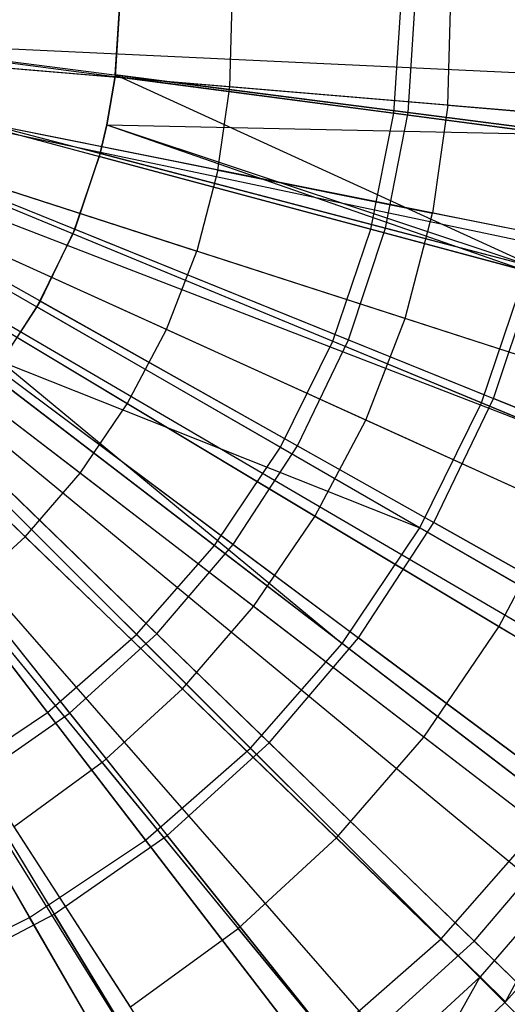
# Model space of a CAD drawing. Extents: x 0.2 to 40.1, y -6.7 to 6.7.
# Tile 213 of 256: x 16.367 to 16.675, y 2.757 to 3.378. Entities that reach past the tile are written whole.
import ezdxf

# ---------------------------------------------------------------- set-up
doc = ezdxf.new("R2010")
doc.units = 0
doc.header["$MEASUREMENT"] = 0
doc.layers.get('0').update_dxf_attribs({"color": 13, "linetype": 'CONTINUOUS'})

# ---------------------------------------------------------------- blocks, each defined once
blk = doc.blocks.new('SNOWBALL_XIV_PM3_STL')
at = {"color": 0}
for p, q in [((16.43092, 3.39359, 12.10744), (16.42756, 3.34224, 12.10744)), ((16.43092, 3.39359, 12.10744), (16.42756, 3.34224, 12.10744)), ((16.43092, 3.39359, 12.17175), (16.42769, 3.34329, 12.17175)), ((16.42769, 3.34329, 12.17175), (16.43092, 3.39359, 12.10744)), ((16.43092, 3.39359, 12.17175), (16.42769, 3.34329, 12.17175)), ((16.42769, 3.34329, 12.17175), (16.43092, 3.39359, 12.10744)), ((16.60336, 3.3191, 7.61917), (16.60824, 3.39359, 7.61917)), ((16.60336, 3.3191, 7.61917), (16.60824, 3.39359, 7.61917)), ((16.61233, 3.31948, 7.55251), (16.61708, 3.39359, 7.55251)), ((16.61233, 3.31948, 7.55251), (16.61708, 3.39359, 7.55251)), ((16.49989, 3.33569, 12.21476), (16.50131, 3.38864, 12.21476)), ((16.49989, 3.33569, 12.21476), (16.50131, 3.38864, 12.21476)), ((16.63746, 3.32411, 12.17293), (16.63931, 3.39282, 12.17293)), ((16.63746, 3.32411, 12.17293), (16.63931, 3.39282, 12.17293)), ((16.92243, 3.33331, 12.0589), (16.21651, 3.36626, 12.27543)), ((16.92243, 3.33331, 12.0589), (16.21651, 3.36626, 12.27543)), ((16.92027, 3.3003, 12.0589), (16.21607, 3.35958, 12.27543)), ((16.92027, 3.3003, 12.0589), (16.21607, 3.35958, 12.27543)), ((16.32355, 3.35594, 7.55158), (16.60336, 3.3191, 7.61917)), ((16.32355, 3.35594, 7.55158), (16.60336, 3.3191, 7.61917)), ((16.32717, 3.35625, 7.49844), (16.61233, 3.31948, 7.55251)), ((16.32717, 3.35625, 7.49844), (16.61233, 3.31948, 7.55251)), ((16.49989, 3.33569, 12.21476), (16.35932, 3.34752, 12.24897)), ((16.49989, 3.33569, 12.21476), (16.35932, 3.34752, 12.24897)), ((16.90435, 3.1919, 12.0589), (16.21285, 3.33766, 12.27543)), ((16.90435, 3.1919, 12.0589), (16.21285, 3.33766, 12.27543)), ((16.90605, 3.20016, 12.0589), (16.21319, 3.33933, 12.27543)), ((16.90605, 3.20016, 12.0589), (16.21319, 3.33933, 12.27543)), ((16.42769, 3.34329, 12.17175), (16.42233, 3.3118, 12.17175)), ((16.42769, 3.34329, 12.17175), (16.42233, 3.3118, 12.17175)), ((16.42233, 3.3118, 12.17175), (16.42756, 3.34224, 12.10744)), ((16.42756, 3.34224, 12.10744), (16.42233, 3.3118, 12.10744)), ((16.42233, 3.3118, 12.17175), (16.42756, 3.34224, 12.10744)), ((16.42756, 3.34224, 12.10744), (16.42233, 3.3118, 12.10744)), ((16.42769, 3.34329, 12.17175), (16.42756, 3.34224, 12.10744)), ((16.42769, 3.34329, 12.17175), (16.42756, 3.34224, 12.10744)), ((16.70398, 3.30585, 12.02693), (16.42756, 3.34224, 12.10744)), ((16.70398, 3.30585, 12.02693), (16.42756, 3.34224, 12.10744)), ((16.69364, 3.22154, 12.10527), (16.42769, 3.34329, 12.17175)), ((16.71026, 3.30685, 12.10527), (16.42769, 3.34329, 12.17175)), ((16.69364, 3.22154, 12.10527), (16.42769, 3.34329, 12.17175)), ((16.71026, 3.30685, 12.10527), (16.42769, 3.34329, 12.17175)), ((16.49244, 3.28324, 12.21476), (16.49989, 3.33569, 12.21476)), ((16.49244, 3.28324, 12.21476), (16.49989, 3.33569, 12.21476)), ((16.63746, 3.32411, 12.17293), (16.49989, 3.33569, 12.21476)), ((16.63746, 3.32411, 12.17293), (16.49989, 3.33569, 12.21476)), ((16.8805, 3.1023, 12.0589), (16.20803, 3.31954, 12.27543)), ((16.8805, 3.1023, 12.0589), (16.20803, 3.31954, 12.27543)), ((16.31619, 3.31893, 7.55158), (16.58879, 3.24589, 7.61917)), ((16.31619, 3.31893, 7.55158), (16.58879, 3.24589, 7.61917)), ((16.32002, 3.31952, 7.49844), (16.59813, 3.24659, 7.55251)), ((16.32002, 3.31952, 7.49844), (16.59813, 3.24659, 7.55251)), ((16.58879, 3.24589, 7.61917), (16.60336, 3.3191, 7.61917)), ((16.58879, 3.24589, 7.61917), (16.60336, 3.3191, 7.61917)), ((16.59813, 3.24659, 7.55251), (16.61233, 3.31948, 7.55251)), ((16.59813, 3.24659, 7.55251), (16.61233, 3.31948, 7.55251)), ((16.60336, 3.3191, 7.61917), (16.87262, 3.28365, 7.72144)), ((16.60336, 3.3191, 7.61917), (16.87262, 3.28365, 7.72144)), ((16.61233, 3.31948, 7.55251), (16.88867, 3.28385, 7.64171)), ((16.61233, 3.31948, 7.55251), (16.88867, 3.28385, 7.64171)), ((16.63746, 3.32411, 12.17293), (16.62779, 3.25605, 12.17293)), ((16.63746, 3.32411, 12.17293), (16.62779, 3.25605, 12.17293)), ((16.63746, 3.32411, 12.17293), (16.77227, 3.31276, 12.12346)), ((16.63746, 3.32411, 12.17293), (16.77227, 3.31276, 12.12346)), ((16.86382, 3.05523, 12.0589), (16.20465, 3.31002, 12.27543)), ((16.86382, 3.05523, 12.0589), (16.20465, 3.31002, 12.27543)), ((16.49244, 3.28324, 12.21476), (16.35414, 3.31102, 12.24897)), ((16.49244, 3.28324, 12.21476), (16.35414, 3.31102, 12.24897)), ((16.42233, 3.3118, 12.10744), (16.41752, 3.29178, 12.10744)), ((16.42233, 3.3118, 12.10744), (16.41752, 3.29178, 12.10744)), ((16.42233, 3.3118, 12.17175), (16.41806, 3.29381, 12.17175)), ((16.41806, 3.29381, 12.17175), (16.42233, 3.3118, 12.10744)), ((16.42233, 3.3118, 12.17175), (16.41806, 3.29381, 12.17175)), ((16.41806, 3.29381, 12.17175), (16.42233, 3.3118, 12.10744)), ((16.42233, 3.3118, 12.17175), (16.69364, 3.22154, 12.10527)), ((16.42233, 3.3118, 12.17175), (16.69364, 3.22154, 12.10527)), ((16.42233, 3.3118, 12.17175), (16.42233, 3.3118, 12.10744)), ((16.42233, 3.3118, 12.10744), (16.68683, 3.21962, 12.02693)), ((16.42233, 3.3118, 12.10744), (16.70398, 3.30585, 12.02693)), ((16.42233, 3.3118, 12.10744), (16.68683, 3.21962, 12.02693)), ((16.42233, 3.3118, 12.10744), (16.70398, 3.30585, 12.02693)), ((16.42233, 3.3118, 12.17175), (16.42233, 3.3118, 12.10744)), ((16.84397, 3.00799, 12.0589), (16.20064, 3.30047, 12.27543)), ((16.84397, 3.00799, 12.0589), (16.20064, 3.30047, 12.27543)), ((16.41806, 3.29381, 12.17175), (16.40217, 3.24597, 12.17175)), ((16.41806, 3.29381, 12.17175), (16.40217, 3.24597, 12.17175)), ((16.41806, 3.29381, 12.17175), (16.41752, 3.29178, 12.10744)), ((16.41806, 3.29381, 12.17175), (16.41752, 3.29178, 12.10744)), ((16.41806, 3.29381, 12.17175), (16.69364, 3.22154, 12.10527)), ((16.41806, 3.29381, 12.17175), (16.69364, 3.22154, 12.10527)), ((16.41752, 3.29178, 12.10744), (16.40098, 3.24306, 12.10744)), ((16.41752, 3.29178, 12.10744), (16.40098, 3.24306, 12.10744)), ((16.40217, 3.24597, 12.17175), (16.41752, 3.29178, 12.10744)), ((16.40217, 3.24597, 12.17175), (16.41752, 3.29178, 12.10744)), ((16.68683, 3.21962, 12.02693), (16.41752, 3.29178, 12.10744)), ((16.68683, 3.21962, 12.02693), (16.41752, 3.29178, 12.10744)), ((16.79692, 2.91846, 12.0589), (16.19113, 3.28236, 12.27543)), ((16.79692, 2.91846, 12.0589), (16.19113, 3.28236, 12.27543)), ((16.80188, 2.92682, 12.0589), (16.19213, 3.28406, 12.27543)), ((16.80188, 2.92682, 12.0589), (16.19213, 3.28406, 12.27543)), ((16.30406, 3.2832, 7.55158), (16.5648, 3.1752, 7.61917)), ((16.30406, 3.2832, 7.55158), (16.5648, 3.1752, 7.61917)), ((16.30822, 3.28401, 7.49844), (16.57473, 3.17611, 7.55251)), ((16.30822, 3.28401, 7.49844), (16.57473, 3.17611, 7.55251)), ((16.49244, 3.28324, 12.21476), (16.47906, 3.23199, 12.21476)), ((16.49244, 3.28324, 12.21476), (16.47906, 3.23199, 12.21476)), ((16.49244, 3.28324, 12.21476), (16.62779, 3.25605, 12.17293)), ((16.49244, 3.28324, 12.21476), (16.62779, 3.25605, 12.17293)), ((16.34482, 3.27535, 12.24897), (16.47906, 3.23199, 12.21476)), ((16.34482, 3.27535, 12.24897), (16.47906, 3.23199, 12.21476)), ((16.73997, 2.83487, 12.0589), (16.17961, 3.26546, 12.27543)), ((16.73997, 2.83487, 12.0589), (16.17961, 3.26546, 12.27543)), ((16.72016, 2.81002, 12.0589), (16.1756, 3.26044, 12.27543)), ((16.72016, 2.81002, 12.0589), (16.1756, 3.26044, 12.27543)), ((16.29199, 3.2503, 7.49844), (16.54251, 3.10921, 7.55251)), ((16.29199, 3.2503, 7.49844), (16.54251, 3.10921, 7.55251)), ((16.61043, 3.18955, 12.17293), (16.62779, 3.25605, 12.17293)), ((16.61043, 3.18955, 12.17293), (16.62779, 3.25605, 12.17293)), ((16.76044, 3.22941, 12.12346), (16.62779, 3.25605, 12.17293)), ((16.76044, 3.22941, 12.12346), (16.62779, 3.25605, 12.17293)), ((16.67387, 2.75832, 12.0589), (16.16624, 3.24998, 12.27543)), ((16.67387, 2.75832, 12.0589), (16.16624, 3.24998, 12.27543)), ((16.28737, 3.24936, 7.55158), (16.53178, 3.10825, 7.61917)), ((16.28737, 3.24936, 7.55158), (16.53178, 3.10825, 7.61917)), ((16.40217, 3.24597, 12.17175), (16.38031, 3.20056, 12.17175)), ((16.40217, 3.24597, 12.17175), (16.38031, 3.20056, 12.17175)), ((16.40217, 3.24597, 12.17175), (16.40098, 3.24306, 12.10744)), ((16.40217, 3.24597, 12.17175), (16.40098, 3.24306, 12.10744)), ((16.40217, 3.24597, 12.17175), (16.66626, 3.13906, 12.10527)), ((16.40217, 3.24597, 12.17175), (16.66626, 3.13906, 12.10527)), ((16.5648, 3.1752, 7.61917), (16.58879, 3.24589, 7.61917)), ((16.5648, 3.1752, 7.61917), (16.58879, 3.24589, 7.61917)), ((16.57473, 3.17611, 7.55251), (16.59813, 3.24659, 7.55251)), ((16.57473, 3.17611, 7.55251), (16.59813, 3.24659, 7.55251)), ((16.58879, 3.24589, 7.61917), (16.85113, 3.17559, 7.72144)), ((16.58879, 3.24589, 7.61917), (16.85113, 3.17559, 7.72144)), ((16.59813, 3.24659, 7.55251), (16.86765, 3.17592, 7.64171)), ((16.59813, 3.24659, 7.55251), (16.86765, 3.17592, 7.64171)), ((16.62075, 2.70783, 12.0589), (16.1555, 3.23977, 12.27543)), ((16.62075, 2.70783, 12.0589), (16.1555, 3.23977, 12.27543)), ((16.45992, 3.18259, 12.21476), (16.33151, 3.24097, 12.24897)), ((16.45992, 3.18259, 12.21476), (16.33151, 3.24097, 12.24897)), ((16.40098, 3.24306, 12.10744), (16.37822, 3.19691, 12.10744)), ((16.40098, 3.24306, 12.10744), (16.37822, 3.19691, 12.10744)), ((16.38031, 3.20056, 12.17175), (16.40098, 3.24306, 12.10744)), ((16.38031, 3.20056, 12.17175), (16.40098, 3.24306, 12.10744)), ((16.65857, 3.13636, 12.02693), (16.40098, 3.24306, 12.10744)), ((16.65857, 3.13636, 12.02693), (16.40098, 3.24306, 12.10744)), ((16.59947, 2.6898, 12.0589), (16.1512, 3.23613, 12.27543)), ((16.59947, 2.6898, 12.0589), (16.1512, 3.23613, 12.27543)), ((16.45992, 3.18259, 12.21476), (16.47906, 3.23199, 12.21476)), ((16.45992, 3.18259, 12.21476), (16.47906, 3.23199, 12.21476)), ((16.61043, 3.18955, 12.17293), (16.47906, 3.23199, 12.21476)), ((16.61043, 3.18955, 12.17293), (16.47906, 3.23199, 12.21476)), ((16.50624, 2.62292, 12.0589), (16.13234, 3.2226, 12.27543)), ((16.50624, 2.62292, 12.0589), (16.13234, 3.2226, 12.27543)), ((16.51774, 2.63022, 12.0589), (16.13467, 3.22408, 12.27543)), ((16.51774, 2.63022, 12.0589), (16.13467, 3.22408, 12.27543)), ((16.65857, 3.13636, 12.02693), (16.68683, 3.21962, 12.02693)), ((16.65857, 3.13636, 12.02693), (16.68683, 3.21962, 12.02693)), ((16.66626, 3.13906, 12.10527), (16.69364, 3.22154, 12.10527)), ((16.66626, 3.13906, 12.10527), (16.69364, 3.22154, 12.10527)), ((16.26641, 3.21799, 7.55158), (16.49031, 3.04618, 7.61917)), ((16.26641, 3.21799, 7.55158), (16.49031, 3.04618, 7.61917)), ((16.27158, 3.21894, 7.49844), (16.502, 3.04697, 7.55251)), ((16.27158, 3.21894, 7.49844), (16.502, 3.04697, 7.55251)), ((16.43528, 3.1357, 12.21476), (16.31436, 3.20834, 12.24897)), ((16.43528, 3.1357, 12.21476), (16.31436, 3.20834, 12.24897)), ((16.38031, 3.20056, 12.17175), (16.35281, 3.15832, 12.17175)), ((16.38031, 3.20056, 12.17175), (16.35281, 3.15832, 12.17175)), ((16.38031, 3.20056, 12.17175), (16.37822, 3.19691, 12.10744)), ((16.38031, 3.20056, 12.17175), (16.37822, 3.19691, 12.10744)), ((16.38031, 3.20056, 12.17175), (16.62855, 3.06075, 12.10527)), ((16.38031, 3.20056, 12.17175), (16.62855, 3.06075, 12.10527)), ((16.37822, 3.19691, 12.10744), (16.3558, 3.16238, 12.10744)), ((16.37822, 3.19691, 12.10744), (16.3558, 3.16238, 12.10744)), ((16.61968, 3.0575, 12.02693), (16.37822, 3.19691, 12.10744)), ((16.61968, 3.0575, 12.02693), (16.37822, 3.19691, 12.10744)), ((16.24153, 3.18962, 7.55158), (16.44109, 2.99006, 7.61917)), ((16.24153, 3.18962, 7.55158), (16.44109, 2.99006, 7.61917)), ((16.24732, 3.19045, 7.49844), (16.45386, 2.99043, 7.55251)), ((16.24732, 3.19045, 7.49844), (16.45386, 2.99043, 7.55251)), ((16.5856, 3.12545, 12.17293), (16.61043, 3.18955, 12.17293)), ((16.5856, 3.12545, 12.17293), (16.61043, 3.18955, 12.17293)), ((16.73917, 3.14796, 12.12346), (16.61043, 3.18955, 12.17293)), ((16.73917, 3.14796, 12.12346), (16.61043, 3.18955, 12.17293)), ((16.43528, 3.1357, 12.21476), (16.45992, 3.18259, 12.21476)), ((16.43528, 3.1357, 12.21476), (16.45992, 3.18259, 12.21476)), ((16.5856, 3.12545, 12.17293), (16.45992, 3.18259, 12.21476)), ((16.5856, 3.12545, 12.17293), (16.45992, 3.18259, 12.21476)), ((16.40545, 3.09192, 12.21476), (16.2936, 3.17787, 12.24897)), ((16.40545, 3.09192, 12.21476), (16.2936, 3.17787, 12.24897)), ((16.54251, 3.10921, 7.55251), (16.57473, 3.17611, 7.55251)), ((16.54251, 3.10921, 7.55251), (16.57473, 3.17611, 7.55251)), ((16.57473, 3.17611, 7.55251), (16.833, 3.07155, 7.64171)), ((16.57473, 3.17611, 7.55251), (16.833, 3.07155, 7.64171)), ((16.53178, 3.10825, 7.61917), (16.5648, 3.1752, 7.61917)), ((16.53178, 3.10825, 7.61917), (16.5648, 3.1752, 7.61917)), ((16.5648, 3.1752, 7.61917), (16.81572, 3.07127, 7.72144)), ((16.5648, 3.1752, 7.61917), (16.81572, 3.07127, 7.72144)), ((16.21317, 3.16475, 7.55158), (16.38497, 2.94084, 7.61917)), ((16.21317, 3.16475, 7.55158), (16.38497, 2.94084, 7.61917)), ((16.21963, 3.16529, 7.49844), (16.39889, 2.9405, 7.55251)), ((16.21963, 3.16529, 7.49844), (16.39889, 2.9405, 7.55251)), ((16.35281, 3.15832, 12.17175), (16.58113, 2.98791, 12.10527)), ((16.35281, 3.15832, 12.17175), (16.58113, 2.98791, 12.10527)), ((16.3558, 3.16238, 12.10744), (16.57083, 2.9844, 12.02693)), ((16.3558, 3.16238, 12.10744), (16.61968, 3.0575, 12.02693)), ((16.3558, 3.16238, 12.10744), (16.57083, 2.9844, 12.02693)), ((16.3558, 3.16238, 12.10744), (16.61968, 3.0575, 12.02693)), ((16.57083, 2.9844, 12.02693), (16.34964, 3.15413, 12.10744)), ((16.57083, 2.9844, 12.02693), (16.34964, 3.15413, 12.10744)), ((16.37083, 3.05183, 12.21476), (16.2695, 3.14997, 12.24897)), ((16.37083, 3.05183, 12.21476), (16.2695, 3.14997, 12.24897)), ((16.62855, 3.06075, 12.10527), (16.66626, 3.13906, 12.10527)), ((16.62855, 3.06075, 12.10527), (16.66626, 3.13906, 12.10527)), ((16.92069, 3.03605, 12.00407), (16.66626, 3.13906, 12.10527)), ((16.92069, 3.03605, 12.00407), (16.66626, 3.13906, 12.10527)), ((16.40545, 3.09192, 12.21476), (16.43528, 3.1357, 12.21476)), ((16.40545, 3.09192, 12.21476), (16.43528, 3.1357, 12.21476)), ((16.55363, 3.0646, 12.17293), (16.43528, 3.1357, 12.21476)), ((16.55363, 3.0646, 12.17293), (16.43528, 3.1357, 12.21476)), ((16.61968, 3.0575, 12.02693), (16.65857, 3.13636, 12.02693)), ((16.61968, 3.0575, 12.02693), (16.65857, 3.13636, 12.02693)), ((16.90487, 3.03434, 11.91227), (16.65857, 3.13636, 12.02693)), ((16.90487, 3.03434, 11.91227), (16.65857, 3.13636, 12.02693)), ((16.32013, 3.11994, 12.17175), (16.52479, 2.92174, 12.10527)), ((16.32013, 3.11994, 12.17175), (16.52479, 2.92174, 12.10527)), ((16.55363, 3.0646, 12.17293), (16.5856, 3.12545, 12.17293)), ((16.55363, 3.0646, 12.17293), (16.5856, 3.12545, 12.17293)), ((16.70876, 3.06946, 12.12346), (16.5856, 3.12545, 12.17293)), ((16.70876, 3.06946, 12.12346), (16.5856, 3.12545, 12.17293)), ((16.51286, 2.91829, 12.02693), (16.31571, 3.11544, 12.10744)), ((16.51286, 2.91829, 12.02693), (16.31571, 3.11544, 12.10744)), ((16.49031, 3.04618, 7.61917), (16.53178, 3.10825, 7.61917)), ((16.49031, 3.04618, 7.61917), (16.53178, 3.10825, 7.61917)), ((16.502, 3.04697, 7.55251), (16.54251, 3.10921, 7.55251)), ((16.502, 3.04697, 7.55251), (16.54251, 3.10921, 7.55251)), ((16.53178, 3.10825, 7.61917), (16.76699, 2.97246, 7.72144)), ((16.53178, 3.10825, 7.61917), (16.76699, 2.97246, 7.72144)), ((16.54251, 3.10921, 7.55251), (16.78528, 2.97248, 7.64171)), ((16.54251, 3.10921, 7.55251), (16.78528, 2.97248, 7.64171)), ((16.37083, 3.05183, 12.21476), (16.40545, 3.09192, 12.21476)), ((16.37083, 3.05183, 12.21476), (16.40545, 3.09192, 12.21476)), ((16.51493, 3.0078, 12.17293), (16.40545, 3.09192, 12.21476)), ((16.51493, 3.0078, 12.17293), (16.40545, 3.09192, 12.21476)), ((16.28282, 3.08605, 12.17175), (16.46045, 2.8633, 12.10527)), ((16.28282, 3.08605, 12.17175), (16.46045, 2.8633, 12.10527)), ((16.44676, 2.86032, 12.02693), (16.27703, 3.08152, 12.10744)), ((16.44676, 2.86032, 12.02693), (16.27703, 3.08152, 12.10744)), ((16.51493, 3.0078, 12.17293), (16.55363, 3.0646, 12.17293)), ((16.51493, 3.0078, 12.17293), (16.55363, 3.0646, 12.17293)), ((16.6696, 2.99494, 12.12346), (16.55363, 3.0646, 12.17293)), ((16.6696, 2.99494, 12.12346), (16.55363, 3.0646, 12.17293)), ((16.6696, 2.99494, 12.12346), (16.70876, 3.06946, 12.12346)), ((16.6696, 2.99494, 12.12346), (16.70876, 3.06946, 12.12346)), ((16.58113, 2.98791, 12.10527), (16.62855, 3.06075, 12.10527)), ((16.58113, 2.98791, 12.10527), (16.62855, 3.06075, 12.10527)), ((16.86772, 2.92605, 12.00407), (16.62855, 3.06075, 12.10527)), ((16.86772, 2.92605, 12.00407), (16.62855, 3.06075, 12.10527)), ((16.37365, 2.81147, 12.02693), (16.23424, 3.05293, 12.10744)), ((16.37365, 2.81147, 12.02693), (16.23424, 3.05293, 12.10744)), ((16.24148, 3.05721, 12.17175), (16.38917, 2.81358, 12.10527)), ((16.24148, 3.05721, 12.17175), (16.38917, 2.81358, 12.10527)), ((16.33187, 3.01594, 12.21476), (16.37083, 3.05183, 12.21476)), ((16.33187, 3.01594, 12.21476), (16.37083, 3.05183, 12.21476)), ((16.47, 2.95577, 12.17293), (16.37083, 3.05183, 12.21476)), ((16.47, 2.95577, 12.17293), (16.37083, 3.05183, 12.21476)), ((16.57083, 2.9844, 12.02693), (16.61968, 3.0575, 12.02693)), ((16.57083, 2.9844, 12.02693), (16.61968, 3.0575, 12.02693)), ((16.85056, 2.92421, 11.91227), (16.61968, 3.0575, 12.02693)), ((16.85056, 2.92421, 11.91227), (16.61968, 3.0575, 12.02693)), ((16.44109, 2.99006, 7.61917), (16.49031, 3.04618, 7.61917)), ((16.44109, 2.99006, 7.61917), (16.49031, 3.04618, 7.61917)), ((16.45386, 2.99043, 7.55251), (16.502, 3.04697, 7.55251)), ((16.45386, 2.99043, 7.55251), (16.502, 3.04697, 7.55251)), ((16.49031, 3.04618, 7.61917), (16.70578, 2.88085, 7.72144)), ((16.49031, 3.04618, 7.61917), (16.70578, 2.88085, 7.72144)), ((16.502, 3.04697, 7.55251), (16.7253, 2.88032, 7.64171)), ((16.502, 3.04697, 7.55251), (16.7253, 2.88032, 7.64171)), ((16.41944, 2.90921, 12.17293), (16.33187, 3.01594, 12.21476)), ((16.41944, 2.90921, 12.17293), (16.33187, 3.01594, 12.21476)), ((16.47, 2.95577, 12.17293), (16.51493, 3.0078, 12.17293)), ((16.47, 2.95577, 12.17293), (16.51493, 3.0078, 12.17293)), ((16.6222, 2.92536, 12.12346), (16.51493, 3.0078, 12.17293)), ((16.6222, 2.92536, 12.12346), (16.51493, 3.0078, 12.17293)), ((16.38497, 2.94084, 7.61917), (16.44109, 2.99006, 7.61917)), ((16.38497, 2.94084, 7.61917), (16.44109, 2.99006, 7.61917)), ((16.39889, 2.9405, 7.55251), (16.45386, 2.99043, 7.55251)), ((16.39889, 2.9405, 7.55251), (16.45386, 2.99043, 7.55251)), ((16.44109, 2.99006, 7.61917), (16.63314, 2.79802, 7.72144)), ((16.44109, 2.99006, 7.61917), (16.63314, 2.79802, 7.72144)), ((16.45386, 2.99043, 7.55251), (16.65402, 2.79659, 7.64171)), ((16.45386, 2.99043, 7.55251), (16.65402, 2.79659, 7.64171)), ((16.6222, 2.92536, 12.12346), (16.6696, 2.99494, 12.12346)), ((16.6222, 2.92536, 12.12346), (16.6696, 2.99494, 12.12346)), ((16.77765, 2.93003, 12.06938), (16.6696, 2.99494, 12.12346)), ((16.77765, 2.93003, 12.06938), (16.6696, 2.99494, 12.12346)), ((16.51286, 2.91829, 12.02693), (16.57083, 2.9844, 12.02693)), ((16.51286, 2.91829, 12.02693), (16.57083, 2.9844, 12.02693)), ((16.52479, 2.92174, 12.10527), (16.58113, 2.98791, 12.10527)), ((16.52479, 2.92174, 12.10527), (16.58113, 2.98791, 12.10527)), ((16.78234, 2.82211, 11.91227), (16.57083, 2.9844, 12.02693)), ((16.78234, 2.82211, 11.91227), (16.57083, 2.9844, 12.02693)), ((16.80112, 2.82373, 12.00407), (16.58113, 2.98791, 12.10527)), ((16.80112, 2.82373, 12.00407), (16.58113, 2.98791, 12.10527)), ((16.41944, 2.90921, 12.17293), (16.47, 2.95577, 12.17293)), ((16.41944, 2.90921, 12.17293), (16.47, 2.95577, 12.17293)), ((16.56718, 2.86165, 12.12346), (16.47, 2.95577, 12.17293)), ((16.56718, 2.86165, 12.12346), (16.47, 2.95577, 12.17293)), ((16.3229, 2.89937, 7.61917), (16.38497, 2.94084, 7.61917)), ((16.3229, 2.89937, 7.61917), (16.38497, 2.94084, 7.61917)), ((16.33798, 2.89802, 7.55251), (16.39889, 2.9405, 7.55251)), ((16.33798, 2.89802, 7.55251), (16.39889, 2.9405, 7.55251)), ((16.38497, 2.94084, 7.61917), (16.5503, 2.72538, 7.72144)), ((16.38497, 2.94084, 7.61917), (16.5503, 2.72538, 7.72144)), ((16.39889, 2.9405, 7.55251), (16.57261, 2.72266, 7.64171)), ((16.39889, 2.9405, 7.55251), (16.57261, 2.72266, 7.64171)), ((16.46045, 2.8633, 12.10527), (16.52479, 2.92174, 12.10527)), ((16.46045, 2.8633, 12.10527), (16.52479, 2.92174, 12.10527)), ((16.72198, 2.73077, 12.00407), (16.52479, 2.92174, 12.10527)), ((16.72198, 2.73077, 12.00407), (16.52479, 2.92174, 12.10527)), ((16.56718, 2.86165, 12.12346), (16.6222, 2.92536, 12.12346)), ((16.56718, 2.86165, 12.12346), (16.6222, 2.92536, 12.12346)), ((16.72215, 2.84857, 12.06938), (16.6222, 2.92536, 12.12346)), ((16.72215, 2.84857, 12.06938), (16.6222, 2.92536, 12.12346)), ((16.44676, 2.86032, 12.02693), (16.51286, 2.91829, 12.02693)), ((16.44676, 2.86032, 12.02693), (16.51286, 2.91829, 12.02693)), ((16.70137, 2.72978, 11.91227), (16.51286, 2.91829, 12.02693)), ((16.70137, 2.72978, 11.91227), (16.51286, 2.91829, 12.02693)), ((16.41944, 2.90921, 12.17293), (16.3639, 2.86871, 12.17293)), ((16.41944, 2.90921, 12.17293), (16.3639, 2.86871, 12.17293)), ((16.41944, 2.90921, 12.17293), (16.50526, 2.80462, 12.12346)), ((16.41944, 2.90921, 12.17293), (16.50526, 2.80462, 12.12346)), ((16.3229, 2.89937, 7.61917), (16.4587, 2.66417, 7.72144)), ((16.3229, 2.89937, 7.61917), (16.4587, 2.66417, 7.72144)), ((16.33798, 2.89802, 7.55251), (16.48242, 2.65975, 7.64171)), ((16.33798, 2.89802, 7.55251), (16.48242, 2.65975, 7.64171)), ((16.63314, 2.79802, 7.72144), (16.70578, 2.88085, 7.72144)), ((16.63314, 2.79802, 7.72144), (16.70578, 2.88085, 7.72144)), ((16.65402, 2.79659, 7.64171), (16.7253, 2.88032, 7.64171)), ((16.65402, 2.79659, 7.64171), (16.7253, 2.88032, 7.64171)), ((16.43723, 2.75502, 12.12346), (16.3639, 2.86871, 12.17293)), ((16.43723, 2.75502, 12.12346), (16.3639, 2.86871, 12.17293)), ((16.37365, 2.81147, 12.02693), (16.44676, 2.86032, 12.02693)), ((16.37365, 2.81147, 12.02693), (16.44676, 2.86032, 12.02693)), ((16.38917, 2.81358, 12.10527), (16.46045, 2.8633, 12.10527)), ((16.38917, 2.81358, 12.10527), (16.46045, 2.8633, 12.10527)), ((16.60905, 2.64882, 11.91227), (16.44676, 2.86032, 12.02693)), ((16.60905, 2.64882, 11.91227), (16.44676, 2.86032, 12.02693)), ((16.6316, 2.64869, 12.00407), (16.46045, 2.8633, 12.10527)), ((16.6316, 2.64869, 12.00407), (16.46045, 2.8633, 12.10527)), ((16.56718, 2.86165, 12.12346), (16.50526, 2.80462, 12.12346)), ((16.56718, 2.86165, 12.12346), (16.50526, 2.80462, 12.12346)), ((16.56718, 2.86165, 12.12346), (16.65772, 2.77396, 12.06938)), ((16.56718, 2.86165, 12.12346), (16.65772, 2.77396, 12.06938)), ((16.72215, 2.84857, 12.06938), (16.65772, 2.77396, 12.06938)), ((16.72215, 2.84857, 12.06938), (16.65772, 2.77396, 12.06938)), ((16.67387, 2.75832, 12.0589), (16.72215, 2.84857, 12.06938)), ((16.67387, 2.75832, 12.0589), (16.72215, 2.84857, 12.06938)), ((16.29479, 2.77259, 12.02693), (16.37365, 2.81147, 12.02693)), ((16.29479, 2.77259, 12.02693), (16.37365, 2.81147, 12.02693)), ((16.31212, 2.77338, 12.10527), (16.38917, 2.81358, 12.10527)), ((16.31212, 2.77338, 12.10527), (16.38917, 2.81358, 12.10527)), ((16.50695, 2.5806, 11.91227), (16.37365, 2.81147, 12.02693)), ((16.50695, 2.5806, 11.91227), (16.37365, 2.81147, 12.02693)), ((16.53147, 2.57884, 12.00407), (16.38917, 2.81358, 12.10527)), ((16.53147, 2.57884, 12.00407), (16.38917, 2.81358, 12.10527)), ((16.67387, 2.75832, 12.0589), (16.72016, 2.81002, 12.0589)), ((16.67387, 2.75832, 12.0589), (16.72016, 2.81002, 12.0589)), ((16.43723, 2.75502, 12.12346), (16.50526, 2.80462, 12.12346)), ((16.43723, 2.75502, 12.12346), (16.50526, 2.80462, 12.12346)), ((16.58521, 2.70718, 12.06938), (16.50526, 2.80462, 12.12346)), ((16.58521, 2.70718, 12.06938), (16.50526, 2.80462, 12.12346)), ((16.5503, 2.72538, 7.72144), (16.63314, 2.79802, 7.72144)), ((16.5503, 2.72538, 7.72144), (16.63314, 2.79802, 7.72144)), ((16.57261, 2.72266, 7.64171), (16.65402, 2.79659, 7.64171)), ((16.57261, 2.72266, 7.64171), (16.65402, 2.79659, 7.64171)), ((16.63314, 2.79802, 7.72144), (16.81467, 2.61649, 7.85676)), ((16.63314, 2.79802, 7.72144), (16.81467, 2.61649, 7.85676)), ((16.65402, 2.79659, 7.64171), (16.84471, 2.61191, 7.76467)), ((16.65402, 2.79659, 7.64171), (16.84471, 2.61191, 7.76467)), ((16.58521, 2.70718, 12.06938), (16.65772, 2.77396, 12.06938)), ((16.58521, 2.70718, 12.06938), (16.65772, 2.77396, 12.06938)), ((16.62075, 2.70783, 12.0589), (16.65772, 2.77396, 12.06938)), ((16.62075, 2.70783, 12.0589), (16.65772, 2.77396, 12.06938)), ((16.67387, 2.75832, 12.0589), (16.65772, 2.77396, 12.06938)), ((16.67387, 2.75832, 12.0589), (16.65772, 2.77396, 12.06938)), ((16.62075, 2.70783, 12.0589), (16.67387, 2.75832, 12.0589)), ((16.62075, 2.70783, 12.0589), (16.67387, 2.75832, 12.0589))]:
    blk.add_line(p, q, dxfattribs=at)
blk = doc.blocks.new('GRUPUJ_1')
at = {"color": 0}
blk.add_blockref('SNOWBALL_XIV_PM3_STL', (-0.20617, 6.65964, -0.51186), dxfattribs=at)

msp = doc.modelspace()

# ---------------------------------------------------------------- block references
at = {"color": 0}
msp.add_blockref('GRUPUJ_1', (0.20617, -6.65964, 0.51186), dxfattribs=at)

doc.saveas('drawing.dxf')
